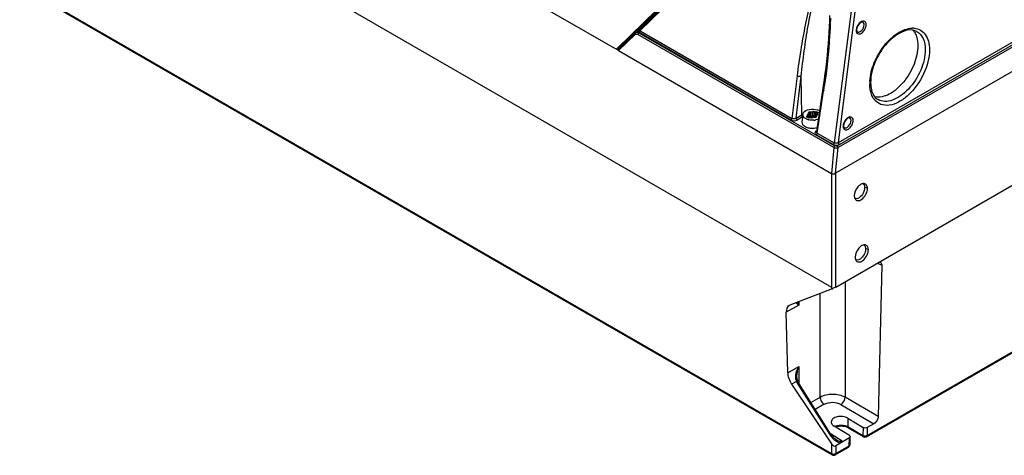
# Model space of a CAD drawing. Header units: inches. Extents: x 0 to 82.7, y 0 to 58.5.
# Tile 31 of 69: x 70 to 76.5, y 14.3 to 17.1. Entities that reach past the tile are written whole.
import ezdxf

# ---------------------------------------------------------------- set-up
doc = ezdxf.new("R2010")
doc.units = ezdxf.units.IN
doc.header["$LTSCALE"] = 4.547244
doc.header["$MEASUREMENT"] = 0
doc.layers.get('0').update_dxf_attribs({"linetype": 'CONTINUOUS'})

msp = doc.modelspace()

# ---------------------------------------------------------------- linework, layer by layer
at = {"color": 7, "linetype": 'CONTINUOUS'}
for p, q in [((69.5646, 19.4865), (73.9588, 16.9496)), ((69.5681, 18.7331), (75.3866, 15.3739)), ((78.725, 18.1982), (75.4298, 16.2958)), ((75.4318, 16.329), (78.6943, 18.2126)), ((75.4391, 16.3169), (78.7016, 18.2005)), ((78.7543, 18.0544), (75.4138, 16.1258)), ((73.9712, 16.9504), (74.7612, 17.7204)), ((74.7696, 17.7228), (74.1008, 17.0709)), ((74.7767, 17.7159), (74.1067, 17.0628)), ((74.772, 17.7208), (74.1082, 17.0737)), ((74.1215, 17.0676), (74.7768, 17.7062)), ((69.6193, 17.6036), (75.3864, 14.274)), ((69.6234, 17.595), (75.3905, 14.2654)), ((75.527, 17.2851), (75.4036, 16.3275)), ((75.4318, 16.329), (75.5549, 17.2838)), ((74.0899, 17.0519), (73.979, 16.9438)), ((73.9814, 16.9365), (74.0899, 17.0423)), ((74.0925, 17.0627), (73.986, 16.959)), ((74.0952, 17.0611), (74.0461, 17.0133)), ((74.0947, 17.0555), (74.0926, 17.0542)), ((74.1052, 17.0616), (74.0946, 17.0555)), ((74.1024, 17.0722), (74.1008, 17.0709)), ((74.1051, 17.0616), (74.1051, 17.0616)), ((74.1051, 17.0616), (74.1056, 17.0616)), ((75.4021, 16.2967), (74.1085, 17.0435)), ((74.1154, 17.0542), (74.1133, 17.0526)), ((74.1175, 17.0554), (74.1154, 17.0542)), ((74.1154, 17.0542), (75.4089, 16.3073)), ((75.1184, 16.4776), (74.1175, 17.0554)), ((74.1214, 17.0662), (74.1215, 17.0676)), ((74.1244, 17.0661), (75.1252, 16.4883)), ((73.992, 16.9645), (73.9962, 16.962)), ((74.0133, 16.9852), (74.0184, 16.9823)), ((74.0461, 17.0133), (74.0436, 17.0148)), ((73.9772, 16.9407), (73.9649, 16.9478)), ((73.9685, 16.9477), (73.978, 16.9422)), ((73.986, 16.959), (73.9694, 16.949)), ((73.9814, 16.9365), (75.386, 16.1256)), ((73.9833, 16.9558), (73.9883, 16.9529)), ((73.9843, 16.9577), (73.986, 16.959)), ((75.1594, 16.7697), (75.1252, 16.4883)), ((75.1533, 16.4897), (75.187, 16.7671)), ((75.1909, 16.5114), (75.187, 16.7671)), ((75.3327, 16.7044), (75.2868, 16.4012)), ((75.2924, 16.3918), (75.3343, 16.6687)), ((75.3354, 16.6758), (75.3343, 16.6687)), ((75.1533, 16.4897), (75.1909, 16.5114)), ((75.1967, 16.5108), (75.1918, 16.4657)), ((75.2302, 16.5153), (75.2255, 16.51)), ((75.2255, 16.51), (75.2255, 16.5084)), ((75.2302, 16.5056), (75.2302, 16.5153)), ((75.2328, 16.5259), (75.2323, 16.5199)), ((75.2323, 16.5199), (75.2323, 16.4932)), ((75.2488, 16.5294), (75.2384, 16.5291)), ((75.2384, 16.5291), (75.2384, 16.5024)), ((75.2488, 16.5027), (75.2488, 16.5294)), ((75.2659, 16.5333), (75.2567, 16.5306)), ((75.2567, 16.5306), (75.2567, 16.5039)), ((75.2659, 16.5067), (75.2659, 16.5333)), ((75.2735, 16.5322), (75.276, 16.53)), ((75.2735, 16.5322), (75.2735, 16.5055)), ((75.276, 16.53), (75.2846, 16.535)), ((75.276, 16.53), (75.276, 16.5033)), ((75.2846, 16.535), (75.2986, 16.5269)), ((75.2846, 16.497), (75.2846, 16.535)), ((75.2986, 16.5269), (75.2899, 16.5219)), ((75.2899, 16.5219), (75.2937, 16.5205)), ((75.2899, 16.5219), (75.2899, 16.5108)), ((75.291, 16.5108), (75.2957, 16.5161)), ((75.2937, 16.5138), (75.2937, 16.5205)), ((75.1953, 16.498), (75.1603, 16.4778)), ((75.2214, 16.4842), (75.2156, 16.4871)), ((75.2226, 16.4992), (75.2313, 16.5042)), ((75.2365, 16.4911), (75.2226, 16.4992)), ((75.2313, 16.5042), (75.2275, 16.5056)), ((75.2313, 16.5042), (75.2313, 16.4942)), ((75.2323, 16.4932), (75.2327, 16.4983)), ((75.233, 16.4971), (75.2334, 16.4949)), ((75.2452, 16.4961), (75.2365, 16.4911)), ((75.2384, 16.5024), (75.2488, 16.5027)), ((75.2385, 16.5004), (75.2384, 16.5024)), ((75.2476, 16.494), (75.2452, 16.4961)), ((75.2549, 16.5036), (75.2561, 16.5042)), ((75.2553, 16.4928), (75.2645, 16.4955)), ((75.2567, 16.5039), (75.2659, 16.5067)), ((75.2659, 16.5067), (75.2656, 16.4958)), ((75.2724, 16.4967), (75.2828, 16.497)), ((75.2725, 16.4967), (75.2733, 16.5015)), ((75.2735, 16.5055), (75.276, 16.5033)), ((75.2735, 16.5036), (75.2735, 16.5055)), ((75.2759, 16.5012), (75.275, 16.4968)), ((75.276, 16.5033), (75.2759, 16.5012)), ((75.2884, 16.5003), (75.2889, 16.5062)), ((75.3968, 16.3169), (75.2855, 16.3811)), ((75.2924, 16.3918), (75.4036, 16.3275)), ((75.4229, 16.3074), (75.4398, 16.3173)), ((75.4021, 16.2967), (75.386, 16.1256)), ((75.4138, 16.1258), (75.4298, 16.2958)), ((75.3864, 16.1256), (75.3864, 15.374)), ((75.4143, 15.374), (76.7887, 16.1675)), ((75.4143, 15.374), (75.4143, 16.1258)), ((75.6053, 16.0378), (75.6057, 16.032)), ((75.6238, 16.0267), (75.6057, 16.032)), ((75.5419, 15.9565), (75.5443, 15.9531)), ((75.6114, 15.6325), (75.6119, 15.6267)), ((75.6299, 15.6214), (75.6119, 15.6267)), ((75.5479, 15.5511), (75.5503, 15.5477)), ((75.6907, 15.5328), (75.7184, 15.5182)), ((75.7184, 15.5182), (75.695, 14.5186)), ((75.4769, 15.4101), (75.4769, 14.6467)), ((75.3901, 15.362), (75.1115, 15.2541)), ((75.1702, 15.2768), (75.1702, 15.2551)), ((75.3113, 14.6475), (75.3113, 15.3314)), ((75.1702, 15.2551), (75.0881, 15.2077)), ((75.1071, 15.2519), (75.1115, 15.2541)), ((75.0973, 14.8077), (75.0881, 15.2077)), ((75.6177, 14.3852), (76.7595, 15.0444)), ((75.6218, 14.3938), (76.7633, 15.0529)), ((75.0973, 14.8077), (75.1702, 14.8498)), ((75.1702, 14.8498), (75.1702, 14.7392)), ((75.1587, 14.7834), (75.1587, 14.7835)), ((75.155, 14.7508), (75.1235, 14.7326)), ((75.1235, 14.7326), (75.3864, 14.3381)), ((75.1645, 14.7325), (75.3728, 14.4025)), ((75.3808, 14.4054), (75.1722, 14.7358)), ((75.2502, 14.6122), (75.3113, 14.6475)), ((75.695, 14.5186), (75.4769, 14.6467)), ((75.3384, 14.5997), (75.2796, 14.5657)), ((75.4488, 14.5986), (75.6664, 14.4708)), ((75.4943, 14.5074), (75.5952, 14.4462)), ((75.4943, 14.5074), (75.4943, 14.4518)), ((75.5047, 14.3939), (75.4038, 14.4552)), ((75.4943, 14.4518), (75.594, 14.3942)), ((75.598, 14.3852), (75.4984, 14.4428)), ((75.5952, 14.4462), (75.594, 14.3942)), ((75.623, 14.4457), (75.6218, 14.3938)), ((75.6664, 14.4708), (75.623, 14.4457)), ((75.4564, 14.3553), (75.3836, 14.4011)), ((75.5047, 14.3774), (75.4143, 14.3252)), ((75.5035, 14.3255), (75.5047, 14.3774)), ((75.5092, 14.3335), (75.5104, 14.3854)), ((75.6199, 14.3929), (75.6218, 14.3938)), ((75.3864, 14.3381), (75.3864, 14.274)), ((75.4102, 14.2654), (75.4994, 14.3169)), ((75.4143, 14.274), (75.5035, 14.3255)), ((75.4143, 14.3252), (75.4143, 14.274)), ((75.5035, 14.3255), (75.5052, 14.3266)), ((75.4123, 14.273), (75.4143, 14.274))]:
    msp.add_line(p, q, dxfattribs=at)
for points in [[(75.3741, 17.1685), (75.373, 17.131), (75.3715, 17.0943), (75.3695, 17.0572), (75.367, 17.0197), (75.3641, 16.9817), (75.3608, 16.9433), (75.3572, 16.9044), (75.3531, 16.8652), (75.3486, 16.8256), (75.3437, 16.7856), (75.3384, 16.7452), (75.3327, 16.7044)], [(74.0926, 17.0542), (74.0903, 17.0523), (74.0899, 17.0519)], [(74.1067, 17.0628), (74.1062, 17.0623), (74.1053, 17.0617)], [(74.1153, 17.0566), (74.1155, 17.0565), (74.1158, 17.0564), (74.116, 17.0563), (74.1163, 17.0561), (74.1165, 17.056), (74.1168, 17.0559), (74.117, 17.0557), (74.1173, 17.0556), (74.1175, 17.0554)], [(74.1244, 17.0661), (74.1241, 17.0663), (74.1238, 17.0664), (74.1235, 17.0666), (74.1231, 17.0668), (74.1228, 17.0669), (74.1225, 17.0671), (74.1222, 17.0673), (74.1219, 17.0674), (74.1215, 17.0676)], [(73.9843, 16.9576), (73.9851, 16.9581), (73.987, 16.9596), (73.9872, 16.9598)], [(75.1593, 14.7713), (75.1588, 14.7779), (75.1587, 14.7834)], [(75.1617, 14.7589), (75.1603, 14.7649), (75.1593, 14.7713)], [(75.1643, 14.7511), (75.1635, 14.7532), (75.1617, 14.7589)], [(75.1691, 14.741), (75.1667, 14.7457), (75.1646, 14.7504), (75.1643, 14.7511)], [(75.1722, 14.7358), (75.1718, 14.7364), (75.1691, 14.741)], [(75.398, 14.3829), (75.395, 14.3863), (75.392, 14.3899), (75.3891, 14.3936), (75.3862, 14.3974), (75.3835, 14.4013), (75.3808, 14.4054)], [(75.4209, 14.3634), (75.4205, 14.3636), (75.4172, 14.3658), (75.4139, 14.3683), (75.4106, 14.3708), (75.4074, 14.3736), (75.4042, 14.3765), (75.4011, 14.3796), (75.398, 14.3829)]]:
    msp.add_lwpolyline(points, dxfattribs=at)
for centre, radius, start, end in [((74.0994, 17.0693), 0.00984, 220.91143, 254.54188), ((74.1029, 17.0412), 0.0166, 107.13604, 119.94359), ((74.1179, 17.0513), 0.016, 131.89576, 134.18495), ((74.1001, 17.0278), 0.0305, 59.94068, 66.22309), ((73.9468, 16.7328), 0.365, 62.51536, 62.8958), ((75.5968, 17.07), 0.0472, 175.32414, 180.3531), ((75.5606, 17.0662), 0.00623, 230.16297, 239.20749), ((75.9224, 16.9655), 0.1195, 84.73998, 91.55013), ((75.8487, 17.0046), 0.1012, 35.72113, 41.788), ((73.9836, 16.9635), 0.00511, 298.10518, 314.29182), ((75.9083, 16.7181), 0.2691, 178.69621, 180.42275), ((75.9258, 16.7177), 0.2866, 176.57435, 178.69242), ((75.8722, 16.7257), 0.2272, 180.38931, 184.67382), ((75.8441, 16.7234), 0.199, 184.66119, 189.33227), ((70.9226, 17.3369), 4.4621, 351.47947, 351.79406), ((75.7599, 16.6835), 0.1146, 211.72509, 218.68546), ((75.24, 16.4262), 0.0983, 115.89414, 119.95155), ((75.219, 16.513), 0.022, 165.88484, 173.84779), ((75.2578, 16.5693), 0.0927, 255.05082, 257.17572), ((75.4613, 16.504), 0.2047, 180.02736, 180.76666), ((75.56, 16.5055), 0.3034, 180.78386, 182.30362), ((75.261, 16.5814), 0.105, 275.00813, 278.94372), ((75.2355, 16.5061), 0.038, 353.04343, 356.21867), ((75.262, 16.5752), 0.0987, 278.94464, 283.05823), ((75.2445, 16.4916), 0.0652, 240.00625, 241.36906), ((75.2477, 16.4977), 0.0721, 241.41638, 245.69018), ((75.2604, 16.54), 0.1165, 263.28159, 267.16142), ((75.5107, 16.4367), 0.0472, 175.32414, 180.3531), ((75.4745, 16.4328), 0.00623, 230.16297, 239.20749), ((75.549, 15.9779), 0.0195, 241.8303, 253.19038), ((75.555, 15.5725), 0.0195, 241.79188, 253.19136), ((75.3163, 15.5336), 0.1868, 293.26126, 293.7801), ((75.3049, 15.5595), 0.2151, 293.77781, 294.20849), ((75.2195, 14.774), 0.0686, 193.142, 196.55039), ((75.2144, 14.7725), 0.0632, 196.55127, 200.10589), ((75.2572, 14.7925), 0.1104, 202.22593, 203.40226), ((75.2637, 14.7954), 0.1175, 203.42248, 210.12472), ((75.2685, 14.7982), 0.1231, 210.11572, 212.27359), ((75.439, 14.3899), 0.0712, 111.85085, 116.89842), ((75.527, 14.4997), 0.1823, 212.22494, 220.33313), ((75.515, 14.4895), 0.1665, 220.35832, 224.28062), ((75.6078, 14.4022), 0.0196, 240.003, 245.51075), ((75.6079, 14.4022), 0.0196, 293.47702, 299.98195), ((75.4897, 14.334), 0.0196, 351.76843, 358.66506), ((75.4004, 14.2826), 0.0198, 240.03217, 252.31465), ((75.4004, 14.2824), 0.0196, 293.48245, 299.982)]:
    msp.add_arc(centre, radius, start, end, dxfattribs=at)
for centre, major_axis, ratio, start_param, end_param in [((74.0382, 17.0097), (0.0115, -0.0015), 0.509495, 0.555525, 0.887178), ((73.9612, 16.967), (-0.0067, 0.0187), 0.66428, 2.474606, 3.434537), ((73.9893, 16.9401), (0.0115, -0.0015), 0.509495, 2.76798, 4.028771), ((75.4, 16.1339), (0.0198, 0.0002), 0.582116, 3.917836, 5.480221), ((75.1577, 15.1675), (-0.0511, 0.0841), 0.562051, -0.010976, 0.772996), ((75.1669, 14.7675), (-0.0511, 0.0841), 0.562051, 0.772972, 1.645637), ((75.4003, 14.3461), (-0.0148, 0.0203), 0.637256, 1.50273, 3.072841)]:
    msp.add_ellipse(centre, major_axis=major_axis, ratio=ratio, start_param=start_param, end_param=end_param, dxfattribs=at)
for points, knots in [([(75.3085, 17.4113), (75.2948, 17.39), (75.2752, 17.3412), (75.2431, 17.2393), (75.2121, 17.1046), (75.182, 16.9389), (75.1663, 16.8265), (75.1594, 16.7697)], [0, 0, 0, 0, 0.115064, 0.235992, 0.485277, 0.740466, 1, 1, 1, 1]), ([(75.187, 16.7671), (75.1927, 16.8233), (75.2058, 16.9346), (75.231, 17.0992), (75.2574, 17.2334), (75.2849, 17.336), (75.3018, 17.3855), (75.3139, 17.4077)], [0, 0, 0, 0, 0.258398, 0.513058, 0.762554, 0.883989, 1, 1, 1, 1]), ([(75.3798, 17.1514), (75.3788, 17.113), (75.3715, 16.962), (75.3551, 16.8116), (75.339, 16.7001)], [0, 0, 0, 0, 0.254429, 1, 1, 1, 1]), ([(75.5855, 17.1247), (75.5826, 17.1238), (75.5692, 17.1164), (75.5602, 17.1027), (75.556, 17.0914)], [0, 0, 0, 0, 0.198555, 1, 1, 1, 1]), ([(75.5567, 17.0504), (75.5609, 17.0465), (75.5766, 17.0445), (75.5957, 17.0591), (75.6107, 17.0806), (75.6156, 17.099), (75.6155, 17.1078)], [0, 0, 0, 0, 0.179235, 0.425394, 0.722021, 1, 1, 1, 1]), ([(75.6155, 17.1078), (75.6155, 17.1132), (75.614, 17.1237), (75.5946, 17.1372), (75.5776, 17.1251), (75.5699, 17.1169)], [0, 0, 0, 0, 0.256254, 0.464359, 1, 1, 1, 1]), ([(75.5762, 17.0626), (75.5798, 17.0648), (75.5933, 17.0763), (75.6018, 17.0943), (75.6017, 17.1076)], [0, 0, 0, 0, 0.240887, 1, 1, 1, 1]), ([(75.5936, 17.1247), (75.5932, 17.125), (75.5906, 17.126), (75.5876, 17.1254), (75.5855, 17.1247)], [0, 0, 0, 0, 0.176836, 1, 1, 1, 1]), ([(75.6017, 17.1076), (75.6017, 17.1096), (75.6012, 17.1159), (75.5977, 17.1226), (75.5936, 17.1247)], [0, 0, 0, 0, 0.295139, 1, 1, 1, 1]), ([(75.95, 17.0629), (75.8905, 17.0967), (75.7784, 17.0231), (75.7101, 16.9311), (75.6631, 16.8437), (75.6446, 16.7711), (75.645, 16.7242)], [0, 0, 0, 0, 0.411103, 0.563216, 0.718443, 1, 1, 1, 1]), ([(74.092, 17.0628), (74.0918, 17.0631), (74.0929, 17.0645), (74.0936, 17.0652), (74.0943, 17.0658)], [0, 0, 0, 0, 0.291209, 1, 1, 1, 1]), ([(74.0968, 17.0598), (74.0973, 17.0596), (74.0984, 17.0594), (74.0995, 17.0594), (74.1, 17.0594)], [0, 0, 0, 0, 0.499437, 1, 1, 1, 1]), ([(74.1056, 17.0616), (74.1059, 17.0615), (74.1085, 17.0603), (74.1109, 17.0589), (74.1131, 17.0577)], [0, 0, 0, 0, 0.120256, 1, 1, 1, 1]), ([(74.1215, 17.0676), (74.12, 17.0676), (74.1149, 17.0675), (74.1098, 17.0656), (74.1072, 17.0633)], [0, 0, 0, 0, 0.312194, 1, 1, 1, 1]), ([(74.1092, 17.0681), (74.1093, 17.0687), (74.1093, 17.07), (74.1091, 17.0713), (74.1089, 17.0719)], [0, 0, 0, 0, 0.499751, 1, 1, 1, 1]), ([(75.5497, 17.0698), (75.5497, 17.0678), (75.5502, 17.0609), (75.553, 17.0538), (75.5567, 17.0504)], [0, 0, 0, 0, 0.286639, 1, 1, 1, 1]), ([(75.556, 17.0914), (75.5544, 17.087), (75.5528, 17.0811), (75.5525, 17.0751), (75.5525, 17.0738)], [0, 0, 0, 0, 0.775634, 1, 1, 1, 1]), ([(75.5525, 17.0738), (75.5525, 17.0722), (75.5529, 17.0679), (75.5544, 17.0632), (75.5566, 17.0614)], [0, 0, 0, 0, 0.348633, 1, 1, 1, 1]), ([(75.6397, 16.7348), (75.6422, 16.7763), (75.6645, 16.8611), (75.7295, 16.9716), (75.8149, 17.0546), (75.8866, 17.0841), (75.9192, 17.085)], [0, 0, 0, 0, 0.260331, 0.539281, 0.795529, 1, 1, 1, 1]), ([(75.9334, 17.0845), (75.9476, 17.0832), (75.9762, 17.0747), (76.0095, 17.0428), (76.0292, 16.9969), (76.033, 16.9621), (76.0331, 16.9436)], [0, 0, 0, 0, 0.226342, 0.453265, 0.706682, 1, 1, 1, 1]), ([(75.9448, 17.0377), (75.9468, 17.0328), (75.9539, 17.0113), (75.9565, 16.9884), (75.9566, 16.9711)], [0, 0, 0, 0, 0.232491, 1, 1, 1, 1]), ([(75.95, 17.0629), (75.9678, 17.0528), (75.9986, 17.0149), (76.0051, 16.9684), (76.0053, 16.9434)], [0, 0, 0, 0, 0.449846, 1, 1, 1, 1]), ([(75.9566, 16.9711), (75.9569, 16.9289), (75.9362, 16.8406), (75.8693, 16.7278), (75.7809, 16.646), (75.7045, 16.6241), (75.6735, 16.6301)], [0, 0, 0, 0, 0.261895, 0.547259, 0.804006, 1, 1, 1, 1]), ([(76.0331, 16.9436), (76.0335, 16.8887), (76.0019, 16.7759), (75.9205, 16.6597), (75.8349, 16.5959), (75.772, 16.5722), (75.712, 16.5756), (75.6814, 16.5983), (75.6704, 16.6119)], [0, 0, 0, 0, 0.279411, 0.575474, 0.706433, 0.817568, 0.91127, 1, 1, 1, 1]), ([(76.0053, 16.9434), (76.0056, 16.8972), (75.981, 16.8012), (75.9158, 16.6992), (75.846, 16.6368), (75.7927, 16.6075), (75.7402, 16.597), (75.7076, 16.6052), (75.6945, 16.6126)], [0, 0, 0, 0, 0.269888, 0.560744, 0.694661, 0.812324, 0.912319, 1, 1, 1, 1]), ([(75.187, 16.7671), (75.185, 16.7664), (75.1758, 16.7646), (75.1657, 16.7662), (75.1594, 16.7697)], [0, 0, 0, 0, 0.229599, 1, 1, 1, 1]), ([(75.6452, 16.6652), (75.6443, 16.6692), (75.6407, 16.686), (75.6393, 16.7031), (75.6392, 16.7162)], [0, 0, 0, 0, 0.238314, 1, 1, 1, 1]), ([(75.3343, 16.6687), (75.3334, 16.6692), (75.3307, 16.6711), (75.3282, 16.6745), (75.3286, 16.6768)], [0, 0, 0, 0, 0.318437, 1, 1, 1, 1]), ([(75.6624, 16.6233), (75.6605, 16.6263), (75.6531, 16.6396), (75.648, 16.654), (75.6452, 16.6652)], [0, 0, 0, 0, 0.238188, 1, 1, 1, 1]), ([(75.6477, 16.6911), (75.6505, 16.6741), (75.6598, 16.6433), (75.6824, 16.6195), (75.6945, 16.6126)], [0, 0, 0, 0, 0.553269, 1, 1, 1, 1]), ([(75.2156, 16.4871), (75.2127, 16.4888), (75.2031, 16.4952), (75.1963, 16.5072), (75.1972, 16.5153)], [0, 0, 0, 0, 0.298517, 1, 1, 1, 1]), ([(75.2014, 16.5265), (75.2097, 16.5387), (75.2436, 16.5523), (75.2769, 16.5503), (75.2937, 16.5444)], [0, 0, 0, 0, 0.453507, 1, 1, 1, 1]), ([(75.2246, 16.5084), (75.2245, 16.508), (75.2249, 16.5065), (75.2265, 16.5066), (75.2273, 16.5067)], [0, 0, 0, 0, 0.364932, 1, 1, 1, 1]), ([(75.2255, 16.51), (75.2253, 16.5098), (75.2249, 16.5093), (75.2247, 16.5087), (75.2246, 16.5084)], [0, 0, 0, 0, 0.502473, 1, 1, 1, 1]), ([(75.2384, 16.5291), (75.2372, 16.529), (75.2357, 16.529), (75.2334, 16.5277), (75.234, 16.5268), (75.2344, 16.5265)], [0, 0, 0, 0, 0.598561, 0.795234, 1, 1, 1, 1]), ([(75.2889, 16.5062), (75.2889, 16.5068), (75.289, 16.5078), (75.2895, 16.5089), (75.2899, 16.5093)], [0, 0, 0, 0, 0.486718, 1, 1, 1, 1]), ([(75.2899, 16.5093), (75.2901, 16.5095), (75.2906, 16.51), (75.2912, 16.5103), (75.2915, 16.5105)], [0, 0, 0, 0, 0.456486, 1, 1, 1, 1]), ([(75.2966, 16.5177), (75.2967, 16.5181), (75.2962, 16.5196), (75.2947, 16.5195), (75.2939, 16.5194)], [0, 0, 0, 0, 0.364932, 1, 1, 1, 1]), ([(75.2957, 16.5161), (75.2959, 16.5163), (75.2963, 16.5168), (75.2965, 16.5174), (75.2966, 16.5177)], [0, 0, 0, 0, 0.502473, 1, 1, 1, 1]), ([(75.1918, 16.4657), (75.1912, 16.46), (75.1953, 16.4467), (75.2058, 16.4386), (75.2119, 16.4351)], [0, 0, 0, 0, 0.447664, 1, 1, 1, 1]), ([(75.2328, 16.4992), (75.2329, 16.5004), (75.2348, 16.5024), (75.2368, 16.5018), (75.2374, 16.5016)], [0, 0, 0, 0, 0.653218, 1, 1, 1, 1]), ([(75.2828, 16.497), (75.284, 16.4971), (75.2855, 16.4971), (75.2878, 16.4984), (75.2871, 16.4993), (75.2868, 16.4996)], [0, 0, 0, 0, 0.598561, 0.795234, 1, 1, 1, 1]), ([(75.4699, 16.458), (75.4683, 16.4537), (75.4667, 16.4478), (75.4664, 16.4418), (75.4664, 16.4404)], [0, 0, 0, 0, 0.775634, 1, 1, 1, 1]), ([(75.4994, 16.4914), (75.4965, 16.4904), (75.4831, 16.483), (75.4741, 16.4694), (75.4699, 16.458)], [0, 0, 0, 0, 0.198555, 1, 1, 1, 1]), ([(75.4706, 16.417), (75.4748, 16.4132), (75.4905, 16.4111), (75.5096, 16.4257), (75.5246, 16.4473), (75.5295, 16.4656), (75.5294, 16.4744)], [0, 0, 0, 0, 0.179235, 0.425394, 0.722021, 1, 1, 1, 1]), ([(75.5294, 16.4744), (75.5294, 16.4798), (75.5279, 16.4904), (75.5084, 16.5039), (75.4915, 16.4918), (75.4838, 16.4836)], [0, 0, 0, 0, 0.256254, 0.464359, 1, 1, 1, 1]), ([(75.4901, 16.4293), (75.4937, 16.4314), (75.5072, 16.4429), (75.5157, 16.4609), (75.5156, 16.4743)], [0, 0, 0, 0, 0.240887, 1, 1, 1, 1]), ([(75.5075, 16.4914), (75.5071, 16.4916), (75.5045, 16.4926), (75.5015, 16.4921), (75.4994, 16.4914)], [0, 0, 0, 0, 0.176836, 1, 1, 1, 1]), ([(75.5156, 16.4743), (75.5156, 16.4762), (75.5151, 16.4826), (75.5116, 16.4892), (75.5075, 16.4914)], [0, 0, 0, 0, 0.295139, 1, 1, 1, 1]), ([(75.2772, 16.3909), (75.2779, 16.3879), (75.2809, 16.3841), (75.2844, 16.3817), (75.2855, 16.3811)], [0, 0, 0, 0, 0.712542, 1, 1, 1, 1]), ([(75.4636, 16.4364), (75.4636, 16.4344), (75.4641, 16.4275), (75.4669, 16.4204), (75.4706, 16.417)], [0, 0, 0, 0, 0.286639, 1, 1, 1, 1]), ([(75.4664, 16.4404), (75.4664, 16.4389), (75.4668, 16.4346), (75.4683, 16.4299), (75.4705, 16.428)], [0, 0, 0, 0, 0.348633, 1, 1, 1, 1]), ([(75.3968, 16.3169), (75.4064, 16.3113), (75.4229, 16.3106), (75.4367, 16.3155), (75.4398, 16.3173)], [0, 0, 0, 0, 0.759212, 1, 1, 1, 1]), ([(75.6027, 16.0578), (75.6007, 16.0581), (75.5917, 16.0583), (75.5831, 16.0545), (75.5772, 16.0508)], [0, 0, 0, 0, 0.222074, 1, 1, 1, 1]), ([(75.5935, 16.0579), (75.5984, 16.0551), (75.6034, 16.0477), (75.605, 16.04), (75.6053, 16.0378)], [0, 0, 0, 0, 0.714683, 1, 1, 1, 1]), ([(75.6238, 16.0267), (75.6237, 16.0341), (75.6213, 16.0484), (75.6086, 16.0569), (75.6027, 16.0578)], [0, 0, 0, 0, 0.550607, 1, 1, 1, 1]), ([(75.5772, 16.0508), (75.5713, 16.047), (75.55, 16.0277), (75.5366, 15.9983), (75.5369, 15.9766)], [0, 0, 0, 0, 0.243287, 1, 1, 1, 1]), ([(75.6057, 16.032), (75.6059, 16.0227), (75.5994, 15.9911), (75.5665, 15.9522), (75.5433, 15.9592)], [0, 0, 0, 0, 0.278479, 1, 1, 1, 1]), ([(75.5443, 15.9531), (75.5492, 15.9473), (75.57, 15.9416), (75.5968, 15.9608), (75.6172, 15.9896), (75.624, 16.0146), (75.6238, 16.0267)], [0, 0, 0, 0, 0.178631, 0.420492, 0.718393, 1, 1, 1, 1]), ([(75.5369, 15.9766), (75.537, 15.9747), (75.5374, 15.9678), (75.5393, 15.9608), (75.5419, 15.9565)], [0, 0, 0, 0, 0.274589, 1, 1, 1, 1]), ([(75.5833, 15.6455), (75.5774, 15.6417), (75.556, 15.6224), (75.5426, 15.593), (75.5429, 15.5712)], [0, 0, 0, 0, 0.243287, 1, 1, 1, 1]), ([(75.6119, 15.6267), (75.612, 15.6174), (75.6056, 15.5857), (75.5726, 15.5468), (75.5494, 15.5538)], [0, 0, 0, 0, 0.278479, 1, 1, 1, 1]), ([(75.5503, 15.5477), (75.5552, 15.5418), (75.5761, 15.5362), (75.6029, 15.5554), (75.6233, 15.5843), (75.6301, 15.6093), (75.6299, 15.6214)], [0, 0, 0, 0, 0.178631, 0.420492, 0.718393, 1, 1, 1, 1]), ([(75.6088, 15.6526), (75.6068, 15.6529), (75.5978, 15.653), (75.5891, 15.6493), (75.5833, 15.6455)], [0, 0, 0, 0, 0.222074, 1, 1, 1, 1]), ([(75.5996, 15.6526), (75.6045, 15.6498), (75.6095, 15.6425), (75.6111, 15.6348), (75.6114, 15.6325)], [0, 0, 0, 0, 0.714684, 1, 1, 1, 1]), ([(75.6299, 15.6214), (75.6298, 15.6288), (75.6274, 15.6431), (75.6148, 15.6517), (75.6088, 15.6526)], [0, 0, 0, 0, 0.550607, 1, 1, 1, 1]), ([(75.5429, 15.5712), (75.543, 15.5693), (75.5434, 15.5624), (75.5453, 15.5554), (75.5479, 15.5511)], [0, 0, 0, 0, 0.274589, 1, 1, 1, 1]), ([(75.6913, 15.5339), (75.693, 15.5349), (75.6988, 15.5377), (75.7063, 15.5384), (75.7103, 15.5362)], [0, 0, 0, 0, 0.296333, 1, 1, 1, 1]), ([(75.7103, 15.5362), (75.7116, 15.5355), (75.7171, 15.5312), (75.7185, 15.5235), (75.7184, 15.5182)], [0, 0, 0, 0, 0.220073, 1, 1, 1, 1]), ([(75.1531, 15.2702), (75.1541, 15.2691), (75.1593, 15.2636), (75.1653, 15.2589), (75.1702, 15.2551)], [0, 0, 0, 0, 0.191792, 1, 1, 1, 1]), ([(75.155, 14.7508), (75.1571, 14.7513), (75.1597, 14.7519), (75.1639, 14.752), (75.1643, 14.7511)], [0, 0, 0, 0, 0.689502, 1, 1, 1, 1]), ([(75.1722, 14.7358), (75.1718, 14.7365), (75.1682, 14.734), (75.1663, 14.7334), (75.1645, 14.7325)], [0, 0, 0, 0, 0.273595, 1, 1, 1, 1]), ([(75.3113, 14.6475), (75.3358, 14.6616), (75.3941, 14.6727), (75.4522, 14.6609), (75.4769, 14.6467)], [0, 0, 0, 0, 0.497776, 1, 1, 1, 1]), ([(75.3113, 14.6475), (75.3113, 14.643), (75.3146, 14.6245), (75.3263, 14.6071), (75.3384, 14.5997)], [0, 0, 0, 0, 0.239771, 1, 1, 1, 1]), ([(75.4488, 14.5986), (75.4527, 14.601), (75.4671, 14.6134), (75.4765, 14.6323), (75.4769, 14.6467)], [0, 0, 0, 0, 0.240192, 1, 1, 1, 1]), ([(75.3384, 14.5997), (75.3547, 14.6091), (75.3937, 14.6164), (75.4324, 14.6083), (75.4488, 14.5986)], [0, 0, 0, 0, 0.497254, 1, 1, 1, 1]), ([(75.4943, 14.5074), (75.4845, 14.5134), (75.4608, 14.5204), (75.426, 14.5189), (75.3964, 14.5078), (75.3851, 14.4901), (75.3851, 14.4823)], [0, 0, 0, 0, 0.27225, 0.564091, 0.814508, 1, 1, 1, 1]), ([(75.695, 14.5186), (75.6949, 14.5141), (75.6911, 14.4954), (75.6789, 14.478), (75.6664, 14.4708)], [0, 0, 0, 0, 0.23893, 1, 1, 1, 1]), ([(75.3851, 14.4823), (75.3851, 14.4798), (75.387, 14.4684), (75.3963, 14.4597), (75.4038, 14.4552)], [0, 0, 0, 0, 0.221901, 1, 1, 1, 1]), ([(75.3728, 14.4025), (75.3746, 14.4035), (75.3766, 14.404), (75.3801, 14.4065), (75.3805, 14.4058)], [0, 0, 0, 0, 0.725701, 1, 1, 1, 1]), ([(75.4564, 14.3553), (75.4554, 14.3516), (75.4516, 14.3471), (75.4471, 14.3442), (75.4458, 14.3434)], [0, 0, 0, 0, 0.716137, 1, 1, 1, 1])]:
    msp.add_open_spline(points, degree=3, knots=knots, dxfattribs=at)
for points in [[(75.5564, 17.0972), (75.5529, 17.0899), (75.5505, 17.0819), (75.5498, 17.0739)], [(75.5699, 17.1169), (75.5644, 17.1112), (75.5599, 17.1044), (75.5564, 17.0972)], [(74.0899, 17.0423), (74.0882, 17.045), (74.0876, 17.0496), (74.0899, 17.0519)], [(74.0899, 17.0423), (74.0924, 17.0447), (74.0961, 17.0462), (74.0996, 17.0462)], [(74.0943, 17.0658), (74.0963, 17.0677), (74.0985, 17.0693), (74.1008, 17.0709)], [(74.0981, 17.057), (74.0998, 17.0576), (74.1017, 17.0578), (74.1035, 17.0578)], [(74.0996, 17.0462), (74.1011, 17.0462), (74.1026, 17.0459), (74.104, 17.0455)], [(74.1035, 17.0578), (74.1066, 17.0577), (74.1096, 17.0569), (74.1124, 17.0557)], [(74.104, 17.0455), (74.1056, 17.045), (74.1071, 17.0444), (74.1085, 17.0435)], [(74.1089, 17.0719), (74.1085, 17.0735), (74.1076, 17.075), (74.1065, 17.0761)], [(74.1073, 17.0633), (74.1083, 17.0647), (74.109, 17.0664), (74.1092, 17.0681)], [(74.1133, 17.0526), (74.1108, 17.0503), (74.109, 17.0469), (74.1085, 17.0435)], [(74.1153, 17.0566), (74.1185, 17.0586), (74.1207, 17.0624), (74.1214, 17.0662)], [(74.1244, 17.0661), (74.1238, 17.0619), (74.1212, 17.0575), (74.1175, 17.0554)], [(75.5574, 17.0608), (75.56, 17.0593), (75.5633, 17.0588), (75.5662, 17.0591)], [(75.5662, 17.0591), (75.5697, 17.0595), (75.5731, 17.0609), (75.5762, 17.0626)], [(75.9308, 17.0637), (75.9366, 17.0557), (75.9412, 17.0468), (75.9448, 17.0377)], [(75.1956, 16.5012), (75.1929, 16.5038), (75.1909, 16.5076), (75.1909, 16.5114)], [(75.1977, 16.5183), (75.1984, 16.5212), (75.1997, 16.524), (75.2014, 16.5265)], [(75.2323, 16.5199), (75.2321, 16.5182), (75.2312, 16.5164), (75.2297, 16.5157)], [(75.2567, 16.5306), (75.2542, 16.5299), (75.2515, 16.5293), (75.249, 16.5298)], [(75.2735, 16.5322), (75.2721, 16.5335), (75.2689, 16.5344), (75.2677, 16.5329)], [(75.2937, 16.5444), (75.2978, 16.5429), (75.3018, 16.5412), (75.3055, 16.539)], [(75.1184, 16.4776), (75.122, 16.4797), (75.1247, 16.4841), (75.1252, 16.4883)], [(75.1184, 16.4776), (75.1305, 16.4706), (75.1482, 16.4708), (75.1603, 16.4778)], [(75.1533, 16.4897), (75.1456, 16.4845), (75.1333, 16.4835), (75.1252, 16.4883)], [(75.1533, 16.4897), (75.1534, 16.4851), (75.1563, 16.4801), (75.1603, 16.4778)], [(75.2339, 16.4797), (75.2296, 16.4809), (75.2254, 16.4824), (75.2214, 16.4842)], [(75.2702, 16.4768), (75.2592, 16.4758), (75.248, 16.4765), (75.2373, 16.4789)], [(75.2401, 16.4932), (75.2393, 16.4955), (75.2387, 16.498), (75.2385, 16.5004)], [(75.2476, 16.494), (75.2491, 16.4926), (75.2523, 16.4917), (75.2535, 16.4932)], [(75.2488, 16.5027), (75.2508, 16.5028), (75.253, 16.5028), (75.2549, 16.5036)], [(75.2488, 16.5027), (75.2488, 16.4994), (75.2493, 16.496), (75.2501, 16.4927)], [(75.2645, 16.4955), (75.267, 16.4962), (75.2696, 16.4969), (75.2721, 16.4963)], [(75.2659, 16.5067), (75.2678, 16.5072), (75.2721, 16.5075), (75.2718, 16.5056)], [(75.2995, 16.484), (75.2946, 16.4819), (75.2895, 16.4802), (75.2843, 16.479)], [(75.4703, 16.4639), (75.4668, 16.4566), (75.4644, 16.4486), (75.4637, 16.4405)], [(75.4838, 16.4836), (75.4783, 16.4778), (75.4737, 16.471), (75.4703, 16.4639)], [(75.218, 16.4319), (75.2271, 16.4279), (75.2369, 16.4254), (75.2468, 16.4243)], [(75.2547, 16.4236), (75.2668, 16.423), (75.2792, 16.4242), (75.2909, 16.4275)], [(75.281, 16.4017), (75.2783, 16.399), (75.2764, 16.3946), (75.2772, 16.3909)], [(75.2858, 16.4053), (75.2841, 16.4043), (75.2824, 16.4031), (75.281, 16.4017)], [(75.2924, 16.3918), (75.2918, 16.3876), (75.2892, 16.3832), (75.2855, 16.3811)], [(75.2924, 16.3918), (75.2892, 16.3936), (75.2863, 16.3975), (75.2868, 16.4011)], [(75.4713, 16.4275), (75.4739, 16.4259), (75.4772, 16.4254), (75.4801, 16.4257)], [(75.4801, 16.4257), (75.4836, 16.4261), (75.487, 16.4275), (75.4901, 16.4293)], [(75.3968, 16.3169), (75.4004, 16.319), (75.4031, 16.3233), (75.4036, 16.3275)], [(75.4318, 16.329), (75.424, 16.3238), (75.4118, 16.3228), (75.4036, 16.3275)], [(75.4318, 16.329), (75.4319, 16.3244), (75.4349, 16.3192), (75.439, 16.3169)], [(75.4021, 16.2967), (75.4027, 16.3009), (75.4053, 16.3052), (75.4089, 16.3073)], [(75.4021, 16.2967), (75.4102, 16.2923), (75.4215, 16.2918), (75.4298, 16.2958)], [(75.4229, 16.3074), (75.4188, 16.3051), (75.413, 16.305), (75.4089, 16.3073)], [(75.4229, 16.3074), (75.4268, 16.3051), (75.4296, 16.3003), (75.4298, 16.2958)], [(75.3901, 15.362), (75.3893, 15.366), (75.3893, 15.3707), (75.3866, 15.3739)], [(75.4143, 15.374), (75.4074, 15.37), (75.4003, 15.3665), (75.3931, 15.3633)], [(75.1702, 15.2551), (75.167, 15.261), (75.164, 15.2672), (75.1618, 15.2736)], [(75.1515, 14.7922), (75.154, 14.8122), (75.1609, 14.8318), (75.1702, 14.8498)], [(75.1587, 14.7835), (75.1586, 14.8059), (75.1631, 14.8285), (75.1702, 14.8498)], [(75.1506, 14.7764), (75.1506, 14.7816), (75.1509, 14.7869), (75.1515, 14.7922)], [(75.1527, 14.7584), (75.1514, 14.7643), (75.1507, 14.7703), (75.1506, 14.7764)], [(75.4125, 14.456), (75.4167, 14.4577), (75.4211, 14.459), (75.4256, 14.46)], [(75.4263, 14.4522), (75.4222, 14.4514), (75.418, 14.4503), (75.414, 14.449)], [(75.4256, 14.46), (75.442, 14.4638), (75.4599, 14.4635), (75.4761, 14.4591)], [(75.4736, 14.4518), (75.4582, 14.455), (75.4418, 14.4551), (75.4263, 14.4522)], [(75.4873, 14.4479), (75.4828, 14.4495), (75.4782, 14.4508), (75.4736, 14.4518)], [(75.4761, 14.4591), (75.4824, 14.4574), (75.4886, 14.4551), (75.4943, 14.4518)], [(75.4984, 14.4428), (75.4948, 14.4448), (75.4911, 14.4465), (75.4873, 14.4479)], [(75.4943, 14.4518), (75.4943, 14.4485), (75.4955, 14.4444), (75.4984, 14.4428)], [(75.623, 14.4457), (75.6149, 14.4411), (75.6031, 14.4413), (75.5952, 14.4462)], [(75.4107, 14.3599), (75.4054, 14.364), (75.4004, 14.3685), (75.3957, 14.3733)], [(75.4564, 14.3553), (75.446, 14.3492), (75.4312, 14.3569), (75.4209, 14.3634)], [(75.5047, 14.3939), (75.5076, 14.3921), (75.5105, 14.3889), (75.5104, 14.3854)], [(75.5104, 14.3854), (75.5104, 14.3821), (75.5075, 14.3791), (75.5047, 14.3774)], [(75.598, 14.3852), (75.5952, 14.3869), (75.594, 14.391), (75.594, 14.3942)], [(75.594, 14.3942), (75.5981, 14.3918), (75.6031, 14.3907), (75.6079, 14.3906)], [(75.5997, 14.3844), (75.6046, 14.3822), (75.6108, 14.3821), (75.6157, 14.3842)], [(75.6079, 14.3906), (75.6119, 14.3906), (75.6161, 14.3912), (75.6199, 14.3929)], [(75.6218, 14.3938), (75.6217, 14.3907), (75.6205, 14.3868), (75.6177, 14.3852)], [(75.4458, 14.3434), (75.4329, 14.3451), (75.4209, 14.352), (75.4107, 14.3599)], [(75.4994, 14.3169), (75.5044, 14.3198), (75.5082, 14.3255), (75.509, 14.3312)], [(75.4994, 14.3169), (75.5021, 14.3185), (75.5034, 14.3224), (75.5035, 14.3255)], [(75.5052, 14.3266), (75.5073, 14.3283), (75.5092, 14.3309), (75.5092, 14.3335)], [(75.3905, 14.2654), (75.3877, 14.267), (75.3865, 14.2708), (75.3864, 14.274)], [(75.3864, 14.274), (75.3905, 14.2715), (75.3956, 14.2705), (75.4003, 14.2705)], [(75.3944, 14.2637), (75.3988, 14.2623), (75.404, 14.2626), (75.4082, 14.2644)], [(75.4003, 14.2705), (75.4044, 14.2705), (75.4086, 14.2713), (75.4123, 14.273)], [(75.4143, 14.274), (75.4142, 14.2708), (75.4129, 14.267), (75.4102, 14.2654)]]:
    msp.add_open_spline(points, degree=3, dxfattribs=at)

doc.saveas('drawing.dxf')
